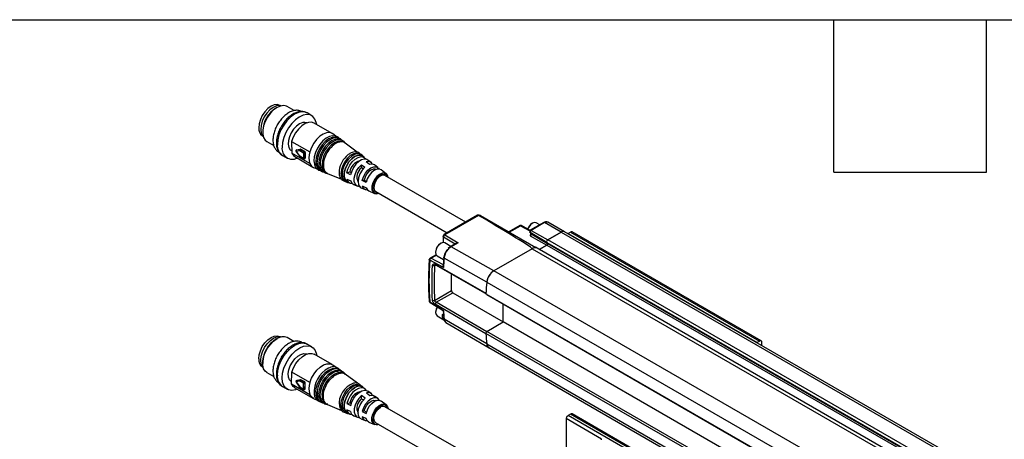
# Model space of a CAD drawing. Header units: millimetres. Extents: x 16 to 683, y 16 to 524.
# Tile 10 of 17: x 238 to 361, y 471 to 524. Entities that reach past the tile are written whole.
import ezdxf

# ---------------------------------------------------------------- set-up
doc = ezdxf.new("R2010")
doc.units = ezdxf.units.MM
doc.header["$LTSCALE"] = 2.5
doc.layers.add('TEXT', color=140, linetype='Continuous', lineweight=25)

msp = doc.modelspace()

# ---------------------------------------------------------------- linework, layer by layer
for p, q in [((270.707, 513.154), (270.676, 513.172)), ((270.321, 512.91), (270.171, 512.823)), ((272.475, 512.519), (271.581, 513.035)), ((274.649, 511.889), (274.06, 512.229)), ((277.202, 509.669), (274.945, 510.973)), ((268.538, 509.995), (268.538, 509.822)), ((277.821, 509.213), (277.283, 509.616)), ((268.489, 509.383), (268.52, 509.365)), ((269.06, 508.668), (269.914, 508.175)), ((272.142, 508.667), (274.399, 507.364)), ((272.142, 508.667), (272.161, 507.206)), ((278.812, 508.471), (278.676, 508.573)), ((280.319, 507.345), (278.812, 508.472)), ((272.128, 507.523), (272.157, 507.506)), ((274.418, 505.903), (272.161, 507.206)), ((272.69, 507.429), (273.15, 506.812)), ((272.699, 507.448), (273.151, 507.539)), ((273.16, 506.83), (272.699, 507.448)), ((272.794, 507.625), (272.72, 507.581)), ((272.72, 507.581), (272.731, 507.585)), ((273.182, 507.676), (272.731, 507.585)), ((272.731, 507.585), (272.805, 507.629)), ((272.794, 507.625), (272.805, 507.629)), ((272.805, 507.629), (273.256, 507.72)), ((273.151, 507.539), (273.619, 507.268)), ((273.256, 507.72), (273.182, 507.676)), ((273.223, 507.667), (273.297, 507.711)), ((273.691, 507.397), (273.223, 507.667)), ((273.297, 507.711), (273.765, 507.44)), ((273.619, 507.268), (273.628, 506.56)), ((273.765, 507.44), (273.691, 507.397)), ((273.766, 507.27), (273.84, 507.314)), ((273.775, 506.561), (273.766, 507.27)), ((273.84, 507.314), (273.849, 506.605)), ((270.997, 506.925), (271.587, 506.584)), ((272.528, 506.787), (274.786, 505.483)), ((273.628, 506.56), (273.16, 506.83)), ((273.182, 506.784), (273.65, 506.514)), ((273.755, 506.514), (273.829, 506.558)), ((273.849, 506.605), (273.775, 506.561)), ((281.24, 506.654), (280.995, 506.838)), ((281.866, 505.813), (281.423, 506.119)), ((282.057, 506.043), (281.647, 506.35)), ((274.872, 505.44), (275.31, 505.252)), ((276.472, 504.755), (276.628, 504.688)), ((276.628, 504.688), (278.346, 503.952)), ((278.054, 504.772), (278.066, 504.588)), ((279.011, 504.752), (279.408, 504.865)), ((279.492, 504.51), (279.011, 504.752)), ((279.408, 504.865), (279.56, 504.777)), ((280.834, 505.768), (281.277, 505.462)), ((280.839, 505.382), (280.834, 505.768)), ((281.068, 505.249), (280.839, 505.382)), ((282.878, 505.428), (282.466, 505.737)), ((282.661, 505.171), (282.658, 505.173)), ((283.918, 504.65), (283.285, 505.124)), ((279.021, 503.985), (279.502, 503.768)), ((279.134, 503.615), (279.416, 503.494)), ((281.176, 503.845), (280.946, 503.779)), ((281.427, 503.537), (280.946, 503.779)), ((281.46, 503.681), (281.176, 503.845)), ((293.841, 498.596), (283.782, 504.404)), ((279.883, 503.294), (280.354, 503.093)), ((280.824, 502.892), (281.297, 502.689)), ((280.955, 503.114), (281.435, 502.898)), ((281.764, 502.489), (282.491, 502.178)), ((282.636, 502.419), (291.549, 497.273)), ((295.331, 499.457), (291.144, 497.039)), ((295.435, 499.446), (291.246, 497.03)), ((295.701, 499.41), (302.574, 495.442)), ((303.566, 498.546), (301.901, 497.584)), ((303.669, 498.536), (302.005, 497.575)), ((302.175, 498.484), (302.109, 498.445)), ((303.092, 498.272), (302.644, 498.53)), ((305.733, 497.366), (303.669, 498.536)), ((306.147, 497.408), (304.071, 498.578)), ((300.58, 498.165), (299.219, 497.379)), ((299.279, 497.345), (300.683, 498.156)), ((300.683, 498.156), (301.858, 497.535)), ((301.9, 497.578), (300.782, 498.169)), ((300.782, 498.169), (300.784, 498.168)), ((301.838, 497.344), (301.948, 497.178)), ((303.94, 496.078), (301.892, 497.288)), ((301.892, 497.288), (301.992, 497.138)), ((302.005, 497.575), (304.068, 496.405)), ((304.068, 496.405), (305.733, 497.366)), ((305.733, 497.366), (304.068, 496.405)), ((305.733, 497.366), (671.072, 286.46)), ((671.488, 286.501), (306.15, 497.407)), ((306.617, 497.195), (306.912, 497.366)), ((306.617, 497.195), (330.187, 483.589)), ((306.912, 497.366), (330.482, 483.759)), ((330.69, 483.779), (307.12, 497.386)), ((290.758, 495.975), (290.692, 495.937)), ((291.039, 496.859), (291.039, 496.079)), ((291.041, 496.065), (291.039, 496.079)), ((291.095, 496.777), (292.547, 495.894)), ((291.095, 496.063), (291.095, 496.777)), ((291.998, 495.577), (291.227, 496.022)), ((291.246, 497.03), (292.896, 496.026)), ((292.694, 495.978), (291.934, 495.54)), ((292.896, 496.026), (292.037, 495.53)), ((301.899, 496.902), (303.962, 495.731)), ((301.992, 497.138), (304.04, 495.927)), ((303.94, 496.078), (669.278, 285.172)), ((304.04, 495.927), (303.94, 496.078)), ((304.04, 495.927), (303.94, 496.078)), ((669.407, 285.499), (304.068, 496.405)), ((290.096, 494.903), (290.096, 494.827)), ((291.934, 495.54), (291.668, 495.33)), ((297.347, 492.525), (292.037, 495.53)), ((302.124, 495.282), (297.347, 492.525)), ((302.124, 495.282), (667.462, 284.377)), ((302.749, 495.344), (302.539, 495.465)), ((668.087, 284.439), (302.749, 495.344)), ((303.02, 495.187), (303.962, 495.731)), ((303.962, 495.731), (303.02, 495.187)), ((303.962, 495.731), (669.301, 284.826)), ((304.04, 495.927), (669.378, 285.022)), ((291.067, 492.932), (289.353, 493.846)), ((290.146, 494.532), (289.396, 494.099)), ((289.495, 494.091), (290.188, 494.491)), ((291.066, 493.252), (289.495, 494.091)), ((290.159, 494.537), (290.146, 494.531)), ((290.29, 494.398), (291.079, 493.942)), ((291.099, 494.201), (291.016, 493.143)), ((296.469, 491.113), (291.16, 494.116)), ((289.974, 493.141), (289.709, 493.167)), ((290.142, 493.237), (289.974, 493.141)), ((290.023, 493.35), (296.36, 489.72)), ((290.141, 493.238), (290.023, 493.35)), ((290.141, 493.238), (296.478, 489.607)), ((662.689, 281.621), (297.35, 492.526)), ((292.077, 490.051), (292.077, 492.129)), ((296.472, 491.114), (661.81, 280.209)), ((289.974, 488.837), (292.077, 490.051)), ((289.353, 488.639), (291.067, 487.586)), ((289.709, 488.845), (289.974, 488.837)), ((290.141, 488.594), (290.023, 488.346)), ((290.141, 488.594), (292.224, 489.796)), ((296.478, 484.912), (290.141, 488.594)), ((292.224, 489.796), (298.515, 486.139)), ((296.36, 489.72), (296.363, 489.717)), ((296.36, 489.668), (661.699, 278.763)), ((296.478, 489.556), (296.36, 489.668)), ((296.478, 489.556), (661.816, 278.651)), ((289.391, 488.559), (289.393, 488.558)), ((289.393, 488.558), (291.014, 487.562)), ((296.36, 484.664), (290.023, 488.346)), ((290.096, 487.419), (290.096, 487.342)), ((291.015, 487.564), (291.099, 486.592)), ((298.529, 486.147), (298.529, 488.372)), ((290.29, 486.913), (291.132, 486.426)), ((290.945, 487.122), (291.059, 487.056)), ((290.945, 486.654), (291.087, 486.736)), ((291.106, 486.562), (290.945, 486.654)), ((296.469, 483.396), (291.16, 486.51)), ((296.478, 484.963), (298.529, 486.147)), ((663.868, 275.242), (298.529, 486.147)), ((291.374, 486.072), (296.754, 482.918)), ((296.36, 484.715), (296.478, 484.963)), ((661.816, 274.057), (296.478, 484.963)), ((270.321, 484.059), (270.171, 483.972)), ((270.707, 484.303), (270.676, 484.321)), ((272.411, 483.705), (271.581, 484.183)), ((661.699, 273.81), (296.36, 484.715)), ((296.363, 484.67), (296.36, 484.664)), ((330.482, 483.759), (330.187, 483.589)), ((274.649, 483.038), (274.06, 483.378)), ((296.472, 483.398), (661.81, 272.493)), ((296.725, 482.938), (662.064, 272.033)), ((330.776, 483.19), (330.776, 483.589)), ((277.202, 480.818), (274.945, 482.121)), ((268.489, 480.532), (268.52, 480.514)), ((268.538, 481.144), (268.538, 480.971)), ((277.678, 480.469), (277.283, 480.765)), ((269.06, 479.817), (269.926, 479.317)), ((272.142, 478.399), (272.161, 479.882)), ((274.418, 478.579), (272.161, 479.882)), ((272.796, 478.83), (272.722, 478.789)), ((272.733, 478.793), (272.722, 478.789)), ((272.733, 478.793), (273.193, 478.889)), ((272.806, 478.834), (272.733, 478.793)), ((272.806, 478.834), (272.796, 478.83)), ((273.267, 478.93), (272.806, 478.834)), ((273.193, 478.889), (273.267, 478.93)), ((273.308, 478.921), (273.235, 478.88)), ((273.235, 478.88), (273.703, 478.61)), ((273.777, 478.651), (273.308, 478.921)), ((278.812, 479.62), (278.676, 479.722)), ((280.334, 478.483), (278.812, 479.62)), ((270.997, 478.074), (271.587, 477.733)), ((272.128, 478.672), (272.145, 478.662)), ((272.142, 478.399), (274.399, 477.096)), ((272.528, 477.936), (274.786, 476.632)), ((272.689, 478.637), (273.14, 478.014)), ((273.16, 478.753), (272.699, 478.657)), ((272.699, 478.657), (273.151, 478.034)), ((273.151, 478.034), (273.619, 477.764)), ((273.628, 478.483), (273.16, 478.753)), ((273.172, 477.985), (273.64, 477.715)), ((273.619, 477.764), (273.628, 478.483)), ((273.703, 478.61), (273.777, 478.651)), ((273.743, 477.714), (273.817, 477.755)), ((273.775, 478.482), (273.766, 477.763)), ((273.766, 477.763), (273.84, 477.804)), ((273.849, 478.523), (273.775, 478.482)), ((273.84, 477.804), (273.849, 478.523)), ((281.24, 477.803), (280.995, 477.987)), ((274.872, 476.589), (275.329, 476.393)), ((280.864, 476.555), (280.869, 476.948)), ((280.864, 476.555), (281.091, 476.424)), ((281.31, 476.641), (280.869, 476.948)), ((281.458, 477.278), (281.9, 476.971)), ((282.057, 477.192), (281.647, 477.498)), ((282.878, 476.577), (282.466, 476.885)), ((282.661, 476.32), (282.658, 476.322)), ((276.472, 475.904), (276.628, 475.837)), ((276.628, 475.837), (278.366, 475.092)), ((279.492, 474.953), (279.011, 475.171)), ((279.021, 475.95), (279.415, 476.048)), ((279.021, 475.95), (279.502, 475.706)), ((279.57, 475.958), (279.415, 476.048)), ((283.918, 475.799), (283.285, 476.272)), ((293.841, 469.745), (283.782, 475.553)), ((279.134, 474.764), (279.416, 474.643)), ((279.883, 474.443), (280.354, 474.242)), ((280.824, 474.041), (281.297, 473.838)), ((281.427, 474.078), (280.946, 474.295)), ((281.183, 475.027), (280.955, 474.97)), ((280.955, 474.97), (281.435, 474.727)), ((281.469, 474.862), (281.183, 475.027)), ((306.352, 474.123), (310.771, 471.572)), ((306.352, 474.123), (306.352, 468.439)), ((306.912, 474.638), (306.617, 474.468)), ((330.187, 460.862), (306.617, 474.468)), ((330.482, 461.032), (306.912, 474.638)), ((330.69, 461.052), (307.12, 474.659)), ((281.764, 473.638), (282.491, 473.327)), ((282.636, 473.568), (291.549, 468.422))]:
    msp.add_line(p, q)
at = {"flags": 128}
for points in [[(270.676, 513.172), (270.356, 513.271), (269.983, 513.234), (269.582, 513.064), (269.182, 512.772), (268.809, 512.378), (268.488, 511.909), (268.243, 511.398), (268.088, 510.878), (268.035, 510.385)], [(270.851, 513.123), (270.651, 513.16), (270.265, 513.114), (269.853, 512.931), (269.442, 512.624), (269.061, 512.214), (268.735, 511.728), (268.487, 511.2), (268.334, 510.666), (268.286, 510.162), (268.346, 509.722), (268.511, 509.377), (268.619, 509.257)], [(271.581, 513.035), (271.503, 513.075), (271.149, 513.152), (270.748, 513.096), (270.321, 512.91), (269.894, 512.604), (269.492, 512.196), (269.139, 511.71), (268.854, 511.174), (268.654, 510.619), (268.551, 510.078), (268.551, 509.581), (268.654, 509.159), (268.854, 508.835), (269.06, 508.668)], [(274.06, 512.229), (273.853, 512.32), (273.439, 512.371), (272.979, 512.283), (272.496, 512.059), (272.015, 511.71), (271.56, 511.254), (271.153, 510.714), (270.815, 510.117), (270.563, 509.494), (270.41, 508.874), (270.363, 508.289)], [(275.267, 510.787), (275.221, 511.044), (275.054, 511.474), (274.79, 511.791), (274.442, 511.98), (274.028, 512.031), (273.568, 511.943), (273.085, 511.718), (272.604, 511.37), (272.149, 510.914), (271.742, 510.374), (271.405, 509.777), (271.153, 509.153), (270.999, 508.534), (270.952, 507.949)], [(273.118, 510.853), (272.74, 510.575), (272.391, 510.198), (272.095, 509.749), (271.875, 509.263), (271.747, 508.775), (271.721, 508.32), (271.799, 507.934), (271.974, 507.645), (272.128, 507.523)], [(274.945, 510.973), (274.633, 511.077), (274.244, 511.057), (273.823, 510.9), (273.397, 510.617), (272.992, 510.226), (272.633, 509.75), (272.344, 509.219), (272.142, 508.667)], [(277.283, 509.616), (277.224, 509.656), (276.891, 509.774), (276.502, 509.753), (276.081, 509.597), (275.654, 509.314), (275.249, 508.922), (274.891, 508.446), (274.601, 507.916), (274.399, 507.364)], [(277.662, 509.305), (277.609, 509.326), (277.256, 509.372), (276.86, 509.285), (276.447, 509.069), (276.041, 508.738), (275.669, 508.313), (275.354, 507.821), (275.116, 507.292), (274.969, 506.76), (274.923, 506.258)], [(278.012, 509.07), (277.918, 509.13), (277.576, 509.227), (277.18, 509.179), (276.757, 508.992), (276.336, 508.677), (275.944, 508.256), (275.61, 507.758), (275.356, 507.216), (275.199, 506.668), (275.15, 506.151)], [(277.988, 509.059), (277.719, 509.121), (277.327, 509.074), (276.907, 508.889), (276.49, 508.576), (276.102, 508.159), (275.771, 507.666), (275.519, 507.129), (275.363, 506.586), (275.314, 506.073)], [(278.344, 508.822), (278.252, 508.881), (277.918, 508.975), (277.53, 508.929), (277.116, 508.745), (276.703, 508.437), (276.321, 508.025), (275.994, 507.538), (275.745, 507.008), (275.591, 506.471), (275.543, 505.965)], [(278.313, 508.814), (278.059, 508.871), (277.675, 508.825), (277.265, 508.643), (276.856, 508.338), (276.476, 507.929), (276.152, 507.446), (275.906, 506.921), (275.753, 506.39), (275.706, 505.888)], [(278.676, 508.573), (278.586, 508.631), (278.259, 508.723), (277.88, 508.678), (277.475, 508.498), (277.071, 508.197), (276.697, 507.794), (276.377, 507.317), (276.133, 506.799), (275.983, 506.274), (275.936, 505.779)], [(272.161, 507.206), (272.374, 506.902), (272.528, 506.787)], [(272.69, 507.429), (272.689, 507.43), (272.69, 507.433), (272.693, 507.44), (272.699, 507.448)], [(280.667, 507.084), (280.533, 507.161), (280.209, 507.215), (279.839, 507.127), (279.454, 506.904), (279.084, 506.565), (278.76, 506.138), (278.507, 505.656), (278.347, 505.158), (278.292, 504.686), (278.347, 504.277), (278.507, 503.965), (278.757, 503.776)], [(280.551, 507.098), (280.347, 507.114), (279.981, 507.027), (279.599, 506.807), (279.233, 506.471), (278.912, 506.048), (278.663, 505.571), (278.504, 505.079), (278.45, 504.611), (278.504, 504.207), (278.663, 503.898), (278.701, 503.854)], [(273.15, 506.812), (273.15, 506.812), (273.15, 506.816), (273.153, 506.822), (273.16, 506.83)], [(274.418, 505.903), (274.632, 505.598), (274.872, 505.44)], [(274.923, 506.258), (274.981, 505.818), (275.01, 505.725)], [(275.706, 505.888), (275.766, 505.451), (275.826, 505.286)], [(279.169, 503.6), (279.003, 503.69), (278.8, 503.938), (278.694, 504.293), (278.694, 504.726), (278.8, 505.204), (279.003, 505.686), (279.287, 506.134), (279.629, 506.511), (280, 506.787), (280.372, 506.94), (280.714, 506.957), (280.998, 506.837), (281.025, 506.815)], [(280.995, 506.838), (280.713, 506.956), (280.372, 506.939), (280, 506.786), (279.629, 506.51), (279.287, 506.133), (279.004, 505.685), (278.801, 505.204), (278.695, 504.727), (278.695, 504.293), (278.801, 503.938), (279.004, 503.691), (279.134, 503.615)], [(279.011, 504.752), (279.155, 505.234), (279.391, 505.706), (279.701, 506.129), (280.059, 506.465), (280.433, 506.688), (280.794, 506.778), (281.11, 506.729), (281.355, 506.543), (281.416, 506.455)], [(281.647, 506.35), (281.521, 506.422), (281.216, 506.47), (280.867, 506.382), (280.505, 506.167), (280.159, 505.841), (279.859, 505.433), (279.631, 504.977), (279.492, 504.51)], [(282.466, 505.737), (282.216, 505.841), (281.866, 505.813)], [(280.618, 503.044), (280.54, 503.046), (280.264, 503.141), (280.063, 503.362), (279.955, 503.689), (279.95, 504.095), (280.047, 504.544), (280.239, 504.998), (280.509, 505.418), (280.834, 505.768)], [(281.277, 505.462), (280.931, 505.077), (280.656, 504.614), (280.481, 504.122), (280.424, 503.655), (280.492, 503.261), (280.678, 502.984), (280.824, 502.892)], [(280.946, 503.779), (281.092, 504.25), (281.337, 504.703), (281.657, 505.092), (282.016, 505.375), (282.377, 505.521), (282.702, 505.515), (282.955, 505.358), (283.05, 505.221)], [(282.658, 505.173), (282.56, 505.214), (282.304, 505.218), (282.02, 505.103), (281.736, 504.88), (281.484, 504.574), (281.291, 504.216), (281.176, 503.845)], [(283.285, 505.124), (283.116, 505.207), (282.803, 505.213), (282.456, 505.072), (282.11, 504.8), (281.803, 504.426), (281.567, 503.99), (281.427, 503.537)], [(284.157, 504.187), (284.116, 504.364), (283.961, 504.614), (283.718, 504.738), (283.415, 504.721), (283.083, 504.565), (282.759, 504.288), (282.479, 503.919), (282.271, 503.499), (282.16, 503.072), (282.156, 502.685), (282.261, 502.381), (282.462, 502.191), (282.739, 502.137), (283.011, 502.202)], [(282.256, 502.845), (282.308, 503.252), (282.47, 503.679), (282.72, 504.074), (283.029, 504.388), (283.36, 504.585), (283.673, 504.64), (283.929, 504.547), (284.099, 504.317), (284.136, 504.199)], [(279.502, 503.768), (279.65, 503.472), (279.883, 503.294)], [(283.782, 504.404), (283.625, 504.454), (283.346, 504.413), (283.048, 504.236), (282.772, 503.947), (282.555, 503.586), (282.426, 503.202), (282.403, 502.846), (282.489, 502.566), (282.636, 502.419)], [(281.435, 502.898), (281.585, 502.617), (281.764, 502.489)], [(282.991, 502.214), (282.745, 502.182), (282.488, 502.275), (282.318, 502.505), (282.256, 502.845)], [(302.644, 498.53), (302.429, 498.572), (302.175, 498.484), (301.922, 498.279), (301.707, 497.989), (301.591, 497.741)], [(306.617, 497.195), (306.576, 497.168), (306.57, 497.164)], [(290.776, 495.985), (290.521, 495.787), (290.302, 495.501), (290.153, 495.171), (290.096, 494.847), (290.14, 494.578), (290.278, 494.405), (290.29, 494.398)], [(291.227, 496.022), (291.028, 496.065), (290.776, 495.985)], [(301.992, 497.138), (301.966, 497.158), (301.948, 497.178)], [(290.295, 488.005), (290.29, 487.995), (290.146, 487.664), (290.096, 487.342), (290.146, 487.078), (290.29, 486.913), (290.29, 486.913)], [(268.035, 481.534), (268.088, 482.026), (268.243, 482.546), (268.488, 483.058), (268.809, 483.527), (269.182, 483.921), (269.582, 484.213), (269.983, 484.383), (270.356, 484.42), (270.676, 484.321)], [(268.619, 480.406), (268.487, 480.56), (268.334, 480.917), (268.286, 481.366), (268.346, 481.875), (268.511, 482.411), (268.769, 482.935), (269.102, 483.414), (269.488, 483.814), (269.901, 484.107), (270.312, 484.275), (270.693, 484.305), (270.851, 484.272)], [(269.06, 479.817), (268.854, 479.984), (268.654, 480.308), (268.551, 480.73), (268.551, 481.227), (268.654, 481.768), (268.854, 482.323), (269.139, 482.858), (269.492, 483.345), (269.894, 483.753), (270.321, 484.059)], [(270.363, 479.513), (270.425, 480.104), (270.592, 480.727), (270.856, 481.349), (271.204, 481.94), (271.618, 482.47), (272.078, 482.912), (272.561, 483.245), (273.042, 483.452), (273.497, 483.522), (273.904, 483.451), (274.06, 483.378)], [(270.952, 479.173), (271.014, 479.764), (271.181, 480.386), (271.445, 481.008), (271.793, 481.599), (272.208, 482.129), (272.668, 482.572), (273.15, 482.905), (273.631, 483.111), (274.087, 483.181), (274.493, 483.111), (274.831, 482.904), (275.083, 482.571), (275.236, 482.128), (275.267, 481.936)], [(330.14, 483.557), (330.146, 483.562), (330.187, 483.589)], [(272.128, 478.672), (272.095, 478.692), (271.875, 478.925), (271.747, 479.266), (271.721, 479.69), (271.799, 480.166), (271.974, 480.658), (272.235, 481.129), (272.56, 481.546), (272.927, 481.877), (273.308, 482.097), (273.675, 482.19), (274.001, 482.149), (274.025, 482.14)], [(272.161, 479.882), (272.374, 480.433), (272.673, 480.959), (273.038, 481.426), (273.447, 481.806), (273.874, 482.075), (274.293, 482.215), (274.676, 482.219), (274.945, 482.121)], [(274.418, 478.579), (274.632, 479.13), (274.931, 479.656), (275.296, 480.123), (275.705, 480.503), (276.132, 480.772), (276.55, 480.912), (276.934, 480.916), (277.259, 480.782), (277.283, 480.765)], [(275.15, 477.357), (275.212, 477.879), (275.381, 478.428), (275.645, 478.967), (275.987, 479.458), (276.383, 479.868), (276.806, 480.169), (277.228, 480.341), (277.619, 480.372), (277.953, 480.259), (278.012, 480.219)], [(275.543, 477.169), (275.603, 477.681), (275.769, 478.218), (276.028, 478.745), (276.362, 479.226), (276.75, 479.627), (277.164, 479.922), (277.576, 480.09), (277.959, 480.12), (278.286, 480.01), (278.344, 479.97)], [(275.706, 477.092), (275.766, 477.599), (275.93, 478.131), (276.186, 478.653), (276.518, 479.13), (276.902, 479.527), (277.312, 479.819), (277.721, 479.986), (277.926, 480.019)], [(272.85, 477.75), (272.604, 477.66), (272.149, 477.59), (271.742, 477.66), (271.405, 477.867), (271.153, 478.2), (270.999, 478.643), (270.952, 479.173)], [(275.936, 476.982), (275.995, 477.482), (276.157, 478.008), (276.41, 478.524), (276.737, 478.994), (277.116, 479.386), (277.522, 479.675), (277.925, 479.839), (278.3, 479.868), (278.619, 479.761), (278.676, 479.722)], [(272.528, 477.936), (272.344, 478.081), (272.142, 478.399)], [(273.14, 478.014), (273.14, 478.015), (273.14, 478.019), (273.144, 478.026), (273.151, 478.034)], [(278.757, 474.925), (278.507, 475.114), (278.347, 475.426), (278.292, 475.835), (278.347, 476.307), (278.507, 476.805), (278.76, 477.287), (279.084, 477.714), (279.454, 478.053), (279.839, 478.276), (280.209, 478.364), (280.533, 478.31), (280.667, 478.233)], [(280, 477.936), (279.629, 477.66), (279.287, 477.283), (279.003, 476.835), (278.8, 476.353), (278.694, 475.875), (278.694, 475.442), (278.8, 475.086), (279.003, 474.839), (279.169, 474.749)], [(279.134, 474.764), (279.004, 474.84), (278.801, 475.087), (278.695, 475.442), (278.695, 475.876), (278.801, 476.353), (279.004, 476.834), (279.287, 477.282), (279.629, 477.659), (280, 477.935)], [(281.416, 477.604), (281.376, 477.665), (281.139, 477.864), (280.829, 477.929), (280.472, 477.853), (280.097, 477.643), (279.736, 477.317), (279.42, 476.902), (279.175, 476.433), (279.021, 475.95)], [(279.502, 475.706), (279.65, 476.174), (279.887, 476.627), (280.193, 477.028), (280.542, 477.344), (280.904, 477.546), (281.25, 477.62), (281.549, 477.558), (281.647, 477.498)], [(274.872, 476.589), (274.601, 476.778), (274.399, 477.096)], [(275.758, 476.626), (275.753, 476.645), (275.706, 477.092)], [(280.869, 476.948), (280.54, 476.607), (280.264, 476.192), (280.063, 475.74), (279.955, 475.288), (279.95, 474.876), (280.047, 474.54), (280.239, 474.307), (280.509, 474.199), (280.618, 474.192)], [(280.824, 474.041), (280.656, 474.152), (280.481, 474.442), (280.424, 474.844), (280.492, 475.316), (280.678, 475.807), (280.96, 476.265), (281.31, 476.641)], [(283.05, 476.37), (282.974, 476.485), (282.729, 476.656), (282.409, 476.675), (282.05, 476.543), (281.689, 476.272), (281.364, 475.891), (281.11, 475.442), (280.955, 474.97)], [(281.183, 475.027), (281.305, 475.399), (281.505, 475.754), (281.761, 476.054), (282.046, 476.267), (282.33, 476.372), (282.581, 476.356), (282.658, 476.322)], [(281.435, 474.727), (281.585, 475.18), (281.829, 475.613), (282.141, 475.979), (282.488, 476.24), (282.834, 476.367), (283.141, 476.348), (283.285, 476.272)], [(281.9, 476.971), (282.245, 476.985), (282.466, 476.885)], [(283.011, 473.351), (282.759, 473.287), (282.479, 473.332), (282.271, 473.513), (282.16, 473.811), (282.156, 474.194), (282.261, 474.619), (282.462, 475.042), (282.739, 475.415), (283.061, 475.699), (283.393, 475.864), (283.699, 475.89), (283.947, 475.775), (284.109, 475.533), (284.157, 475.336)], [(284.115, 475.36), (284.094, 475.477), (283.893, 475.721), (283.587, 475.789), (283.223, 475.669), (282.857, 475.38), (282.545, 474.967), (282.334, 474.492), (282.256, 474.027), (282.256, 474.027)], [(282.636, 473.568), (282.555, 473.63), (282.426, 473.866), (282.403, 474.196), (282.489, 474.574), (282.672, 474.951), (282.927, 475.275), (283.221, 475.503)], [(281.764, 473.638), (281.567, 473.787), (281.427, 474.078)]]:
    msp.add_lwpolyline(points, dxfattribs=at)
for centre, radius, start, end in [((272.039, 509.859), 3.504, 122.22433, 177.78104), ((273.709, 510.018), 1.023, 72.03151, 125.2975), ((269.072, 510.251), 1.045, 172.62455, 236.06327), ((271.84, 508.146), 1.483, 174.4431, 235.40401), ((272.244, 507.757), 1.306, 171.53615, 297.67321), ((272.773, 507.491), 0.104, 120.73823, 180), ((272.773, 507.491), 0.104, 180, 216.71919), ((272.796, 507.498), 0.109, 126.75062, 207.53093), ((273.247, 507.589), 0.109, 126.75062, 207.53093), ((273.311, 507.533), 0.16, 123.09892, 177.89638), ((273.19, 507.616), 0.0604, 56.81196, 97.6699), ((273.264, 507.66), 0.0604, 56.81196, 97.6699), ((273.779, 507.263), 0.16, 123.09892, 177.89638), ((273.691, 507.409), 0.158, 242.71958, 298.27192), ((273.604, 507.26), 0.162, 3.49542, 57.50348), ((273.678, 507.304), 0.162, 3.49542, 57.50348), ((276.473, 506.661), 2.19, 161.26676, 200.23728), ((273.234, 506.874), 0.104, 216.71919, 240.00269), ((273.211, 506.826), 0.0516, 175.19937, 234.64774), ((273.701, 506.701), 0.158, 242.71958, 298.27192), ((273.68, 506.556), 0.0516, 175.19937, 234.64774), ((273.702, 506.604), 0.104, 240.00269, 300.73823), ((273.724, 506.556), 0.0512, 306.51996, 6.5321), ((273.798, 506.599), 0.0512, 306.51996, 6.5321), ((276.202, 506.02), 1.06, 172.92259, 242.35672), ((276.572, 505.837), 1.037, 172.92259, 242.35672), ((276.943, 505.654), 1.015, 172.92259, 242.35672), ((281.07, 504.656), 3.019, 134.62661, 177.79155), ((281.012, 504.684), 1.614, 103.96377, 173.5534), ((281.669, 505.522), 0.645, 29.35147, 112.4444), ((281.741, 504.232), 1.461, 128.11393, 205.8744), ((279.686, 504.12), 0.678, 191.49724, 269.21474), ((281.53, 503.23), 0.587, 191.41293, 273.09383), ((295.505, 498.96), 0.491, 66.5421, 98.23503), ((302.824, 497.341), 1.316, 122.8999, 161.85246), ((303.61, 498.451), 0.104, 54.88667, 114.47433), ((303.906, 498.205), 0.407, 66.21109, 125.57229), ((300.684, 497.985), 0.208, 62.13942, 119.99731), ((300.623, 498.071), 0.104, 54.88667, 114.47433), ((300.744, 498.077), 0.0998, 67.78908, 127.61016), ((305.977, 497.025), 0.419, 65.69288, 125.61758), ((305.978, 497.024), 0.42, 66.21109, 125.57229), ((307.034, 497.195), 0.21, 65.69288, 125.61758), ((291.248, 496.859), 0.208, 119.939, 180), ((291.383, 496.769), 0.288, 147.95872, 178.43414), ((291.394, 496.776), 0.294, 120.15438, 150.21974), ((301.802, 497.076), 0.2, 299.01799, 18.00011), ((304.202, 496.163), 0.276, 119.01799, 198.00011), ((304.202, 496.163), 0.276, 119.01814, 198.00012), ((291.352, 494.867), 1.257, 121.67343, 178.33195), ((302.489, 494.779), 0.622, 65.30813, 126.00233), ((302.489, 494.78), 0.621, 65.26199, 126.04847), ((303.882, 495.876), 0.166, 299.01799, 18.00011), ((303.882, 495.876), 0.166, 299.01799, 18.00011), ((328.526, 491.243), 39.259, 176.1973, 183.8027), ((289.5, 493.918), 0.208, 119.99139, 180), ((289.662, 493.828), 0.31, 149.15561, 176.66289), ((289.646, 493.849), 0.285, 122.02663, 151.10733), ((335.969, 489.979), 44.999, 174.72521, 176.23769), ((329.026, 490.989), 39.111, 176.84597, 183.15403), ((298.406, 490.89), 1.947, 122.8418, 173.39588), ((341.149, 486.93), 44.873, 174.64964, 176.50193), ((341.192, 486.925), 44.918, 174.65031, 176.43277), ((292.397, 490.065), 0.32, 182.61517, 237.26936), ((289.5, 488.737), 0.208, 180, 238.43265), ((289.445, 488.634), 0.0923, 176.82514, 233.94901), ((291.367, 487.361), 1.273, 149.00055, 177.40513), ((324.82, 489.979), 33.838, 184.05554, 185.88458), ((291.787, 486.888), 0.874, 164.46972, 195.53018), ((272.039, 481.008), 3.504, 122.21856, 177.78144), ((271.054, 483.08), 1.223, 64.45706, 126.8534), ((330.24, 486.93), 33.953, 183.74083, 185.9716), ((330.196, 486.925), 33.911, 183.82256, 185.97243), ((330.597, 483.618), 0.182, 350.78596, 129.20329), ((297.04, 483.411), 0.569, 181.34683, 236.33492), ((269.072, 481.4), 1.045, 172.62455, 236.06327), ((278.351, 477.374), 3.413, 118.02079, 184.32131), ((278.616, 477.205), 3.289, 114.35605, 184.36098), ((271.879, 479.321), 1.528, 172.78212, 234.7559), ((272.773, 478.698), 0.104, 119.24517, 180), ((272.796, 478.705), 0.108, 125.76382, 206.78117), ((273.32, 478.745), 0.16, 122.10353, 176.90117), ((273.202, 478.83), 0.0601, 56.93782, 98.35091), ((273.276, 478.871), 0.0601, 56.93782, 98.35091), ((273.224, 478.075), 0.104, 215.92469, 240.16709), ((273.671, 477.757), 0.0521, 172.87167, 234.66636), ((273.694, 477.908), 0.162, 242.50072, 296.5003), ((273.788, 478.474), 0.16, 122.10353, 176.90117), ((273.703, 478.627), 0.162, 242.50072, 296.5003), ((273.692, 477.805), 0.104, 240.00269, 299.24517), ((273.617, 478.477), 0.158, 1.72398, 57.28461), ((273.714, 477.758), 0.0525, 304.19505, 5.39272), ((273.691, 478.518), 0.158, 1.72398, 57.28461), ((273.787, 477.799), 0.0525, 304.19505, 5.39272), ((276.573, 477.81), 2.288, 160.34377, 198.17464), ((280.773, 475.954), 2.706, 109.91866, 187.28142), ((281.275, 475.662), 2.83, 117.92971, 174.11083), ((280.531, 477.277), 0.846, 54.26183, 128.83658), ((280.536, 477.217), 0.896, 59.19173, 126.72962), ((276.226, 477.19), 1.09, 171.18057, 241.70255), ((276.596, 477.006), 1.066, 171.18057, 241.70255), ((276.967, 476.822), 1.043, 171.18057, 241.70255), ((281.001, 475.846), 1.599, 103.70153, 172.7411), ((281.762, 475.379), 1.479, 127.35316, 205.47556), ((281.674, 476.678), 0.638, 29.06464, 109.80792), ((279.691, 475.278), 0.688, 188.96556, 268.82567), ((283.541, 475.078), 0.532, 63.11162, 127.03944), ((280.168, 475.066), 0.685, 189.49439, 245.48281), ((281.533, 474.386), 0.594, 188.77283, 272.79196), ((306.966, 473.925), 0.646, 122.76829, 162.14054), ((307.034, 474.468), 0.21, 65.69288, 125.61758), ((311.265, 471.399), 0.523, 160.66478, 179.12399)]:
    msp.add_arc(centre, radius, start, end)
msp.add_ellipse((200.817, 552.744), major_axis=(101.309, -57.459), ratio=0.0075565, start_param=6.2787444, end_param=6.6529922)
for points, knots in [([(273.408, 512.397), (273.322, 512.442), (273.118, 512.548), (272.738, 512.578), (272.305, 512.51), (271.856, 512.323), (271.407, 512.026), (270.979, 511.628), (270.594, 511.151), (270.271, 510.617), (270.022, 510.051), (269.862, 509.485), (269.813, 509.084), (269.807, 508.78), (269.823, 508.474), (269.913, 508.075), (270.12, 507.696), (270.337, 507.446), (270.505, 507.368), (270.555, 507.344)], [0, 0, 0, 0, 0.0447649, 0.1073467, 0.1712758, 0.2384135, 0.3080941, 0.3785219, 0.4487542, 0.5188232, 0.5889764, 0.6594413, 0.7266934, 0.7405921, 0.7787749, 0.8508372, 0.9137701, 0.9742307, 1, 1, 1, 1]), ([(274.022, 512.234), (273.99, 512.256), (273.845, 512.356), (273.524, 512.415), (273.093, 512.406), (272.639, 512.274), (272.176, 512.029), (271.723, 511.675), (271.3, 511.23), (270.93, 510.716), (270.624, 510.154), (270.4, 509.569), (270.265, 509.006), (270.248, 508.658), (270.241, 508.497)], [0, 0, 0, 0, 0.0233309, 0.1062603, 0.1892482, 0.275587, 0.3658283, 0.4581137, 0.5504899, 0.6425729, 0.734553, 0.8267382, 0.9194152, 1, 1, 1, 1]), ([(270.241, 508.497), (270.244, 508.4), (270.253, 508.119), (270.346, 507.713), (270.55, 507.32), (270.773, 507.056), (270.949, 506.968), (271.007, 506.939)], [0, 0, 0, 0, 0.1444884, 0.4173144, 0.6573055, 0.8878328, 1, 1, 1, 1]), ([(278.798, 508.452), (278.779, 508.476), (278.653, 508.634), (278.242, 508.653), (277.648, 508.462), (277.036, 507.966), (276.522, 507.272), (276.178, 506.479), (276.054, 505.702), (276.185, 505.091), (276.407, 504.745), (276.608, 504.715), (276.638, 504.71)], [0, 0, 0, 0, 0.020784, 0.1405818, 0.2603796, 0.3801774, 0.4999753, 0.6197731, 0.7395709, 0.8593687, 0.9791665, 1, 1, 1, 1]), ([(278.097, 509.035), (278.052, 509.093), (277.968, 509.2), (277.844, 509.247), (277.787, 509.269)], [0, 0, 0, 0, 0.5391437, 1, 1, 1, 1]), ([(278.409, 508.807), (278.352, 508.877), (278.271, 508.976), (278.152, 509.014), (278.116, 509.026)], [0, 0, 0, 0, 0.6996166, 1, 1, 1, 1]), ([(278.824, 508.464), (278.815, 508.482), (278.749, 508.615), (278.61, 508.732), (278.465, 508.777), (278.436, 508.786)], [0, 0, 0, 0, 0.1112878, 0.8257241, 1, 1, 1, 1]), ([(280.751, 507.053), (280.719, 507.098), (280.619, 507.235), (280.363, 507.358), (280.027, 507.396), (279.666, 507.315), (279.302, 507.114), (279.049, 506.93), (278.938, 506.798), (278.935, 506.795)], [0, 0, 0, 0, 0.08651639, 0.26633685, 0.44067505, 0.61776965, 0.80367543, 0.9944585, 1, 1, 1, 1]), ([(281.151, 506.721), (281.15, 506.722), (281.111, 506.825), (280.939, 506.963), (280.751, 507.093), (280.631, 507.098), (280.623, 507.098)], [0, 0, 0, 0, 0.0016268, 0.4694566, 0.9665659, 1, 1, 1, 1]), ([(275.326, 505.988), (275.332, 505.864), (275.343, 505.673), (275.419, 505.525), (275.446, 505.472)], [0, 0, 0, 0, 0.6431933, 1, 1, 1, 1]), ([(275.028, 505.72), (275.044, 505.661), (275.096, 505.48), (275.286, 505.25), (275.53, 505.066), (275.718, 505.038), (275.784, 505.028)], [0, 0, 0, 0, 0.1549143, 0.4758809, 0.8176096, 1, 1, 1, 1]), ([(275.446, 505.472), (275.473, 505.399), (275.544, 505.213), (275.768, 505.004), (275.993, 504.868), (276.143, 504.86), (276.171, 504.858)], [0, 0, 0, 0, 0.2188546, 0.5584141, 0.9183683, 1, 1, 1, 1]), ([(275.845, 505.268), (275.885, 505.181), (275.979, 504.975), (276.245, 504.776), (276.486, 504.671), (276.627, 504.679), (276.647, 504.68)], [0, 0, 0, 0, 0.2595824, 0.6111117, 0.9462772, 1, 1, 1, 1]), ([(278.068, 504.591), (278.094, 504.461), (278.143, 504.212), (278.343, 503.928), (278.578, 503.751), (278.76, 503.728), (278.826, 503.719)], [0, 0, 0, 0, 0.2906474, 0.5547429, 0.8370865, 1, 1, 1, 1]), ([(278.748, 503.793), (278.769, 503.766), (278.859, 503.652), (279.049, 503.561), (279.219, 503.556), (279.275, 503.555)], [0, 0, 0, 0, 0.1680022, 0.7232335, 1, 1, 1, 1]), ([(295.435, 499.446), (295.426, 499.45), (295.406, 499.461), (295.366, 499.468), (295.34, 499.458), (295.323, 499.451)], [0, 0, 0, 0, 0.2263176, 0.5110059, 1, 1, 1, 1]), ([(295.691, 499.416), (295.635, 499.436), (295.528, 499.475), (295.41, 499.467), (295.353, 499.463)], [0, 0, 0, 0, 0.51561036, 1, 1, 1, 1]), ([(304.07, 498.575), (304.066, 498.578), (304.014, 498.623), (303.873, 498.639), (303.706, 498.617), (303.607, 498.566), (303.566, 498.546)], [0, 0, 0, 0, 0.029679, 0.3965965, 0.7550337, 1, 1, 1, 1]), ([(301.923, 497.593), (301.921, 497.593), (301.904, 497.587), (301.874, 497.561), (301.841, 497.517), (301.822, 497.465), (301.819, 497.413), (301.827, 497.366), (301.841, 497.342), (301.847, 497.33)], [0, 0, 0, 0, 0.0136119, 0.1869612, 0.3649482, 0.5408585, 0.7082101, 0.8621407, 1, 1, 1, 1]), ([(301.892, 497.288), (301.881, 497.296), (301.862, 497.309), (301.85, 497.327), (301.845, 497.335)], [0, 0, 0, 0, 0.5726721, 1, 1, 1, 1]), ([(302.005, 497.575), (301.982, 497.562), (301.96, 497.542), (301.921, 497.494), (301.905, 497.466), (301.882, 497.408), (301.876, 497.379), (301.875, 497.327), (301.881, 497.304), (301.892, 497.288)], [0, 0, 0, 0, 0.25, 0.25, 0.5, 0.5, 0.75, 0.75, 1, 1, 1, 1]), ([(301.944, 497.186), (301.944, 497.187), (301.943, 497.189), (301.946, 497.178), (301.945, 497.15), (301.936, 497.106), (301.923, 497.068), (301.911, 497.048), (301.91, 497.045)], [0, 0, 0, 0, 0.0285937, 0.2494047, 0.4702856, 0.7007554, 0.9553022, 1, 1, 1, 1]), ([(301.924, 497.59), (301.932, 497.593), (301.953, 497.599), (301.985, 497.584), (302.005, 497.575)], [0, 0, 0, 0, 0.3654682, 1, 1, 1, 1]), ([(291.095, 496.777), (291.079, 496.789), (291.047, 496.813), (291.042, 496.844), (291.04, 496.859)], [0, 0, 0, 0, 0.5111136, 1, 1, 1, 1]), ([(291.144, 497.039), (291.159, 497.045), (291.189, 497.056), (291.227, 497.038), (291.246, 497.03)], [0, 0, 0, 0, 0.49598782, 1, 1, 1, 1]), ([(292.896, 496.026), (292.854, 496.024), (292.782, 496.02), (292.721, 495.99), (292.694, 495.977)], [0, 0, 0, 0, 0.5704648, 1, 1, 1, 1]), ([(301.914, 497.043), (301.908, 497.032), (301.882, 496.987), (301.894, 496.938), (301.899, 496.902), (301.899, 496.902)], [0, 0, 0, 0, 0.2429897, 0.9925224, 1, 1, 1, 1]), ([(291.577, 495.182), (291.564, 495.168), (291.538, 495.141), (291.5, 495.097), (291.463, 495.051), (291.428, 495.004), (291.394, 494.954), (291.362, 494.903), (291.332, 494.851), (291.304, 494.798), (291.269, 494.727), (291.232, 494.639), (291.198, 494.535), (291.174, 494.438), (291.159, 494.347), (291.156, 494.291), (291.155, 494.264)], [0, 0, 0, 0, 0.0556027, 0.1112543, 0.1669331, 0.2226183, 0.2782875, 0.3339189, 0.3894922, 0.4449855, 0.5003771, 0.61011, 0.7150671, 0.8151037, 0.910122, 1, 1, 1, 1]), ([(292.037, 495.53), (292.02, 495.52), (291.985, 495.499), (291.933, 495.463), (291.881, 495.424), (291.83, 495.383), (291.78, 495.338), (291.732, 495.292), (291.685, 495.243), (291.64, 495.193), (291.598, 495.141), (291.557, 495.089), (291.519, 495.036), (291.483, 494.984), (291.431, 494.904), (291.368, 494.794), (291.301, 494.652), (291.246, 494.511), (291.204, 494.373), (291.175, 494.24), (291.165, 494.157), (291.16, 494.116)], [0, 0, 0, 0, 0.0407559, 0.0814754, 0.122058, 0.1624038, 0.2024147, 0.2419955, 0.2810551, 0.3195073, 0.3572718, 0.3942748, 0.4304494, 0.4657359, 0.500082, 0.5871808, 0.673583, 0.7586246, 0.8417035, 0.9223019, 1, 1, 1, 1]), ([(292.037, 495.53), (292.018, 495.539), (291.979, 495.556), (291.949, 495.545), (291.934, 495.54)], [0, 0, 0, 0, 0.5027765, 1, 1, 1, 1]), ([(289.292, 493.931), (289.272, 493.585), (289.215, 492.579), (289.193, 490.985), (289.235, 489.607), (289.282, 488.874), (289.292, 488.722)], [0, 0, 0, 0, 0.1934646, 0.561065, 0.909371, 1, 1, 1, 1]), ([(289.396, 494.098), (289.41, 494.103), (289.439, 494.115), (289.476, 494.099), (289.495, 494.091)], [0, 0, 0, 0, 0.4875797, 1, 1, 1, 1]), ([(291.16, 494.116), (291.144, 494.127), (291.111, 494.151), (291.097, 494.182), (291.1, 494.198), (291.1, 494.201)], [0, 0, 0, 0, 0.4400232, 0.91628, 1, 1, 1, 1]), ([(291.1, 494.201), (291.101, 494.205), (291.102, 494.217), (291.116, 494.24), (291.139, 494.255), (291.155, 494.264)], [0, 0, 0, 0, 0.1886269, 0.4715674, 1, 1, 1, 1]), ([(289.709, 493.167), (289.71, 493.178), (289.712, 493.2), (289.718, 493.232), (289.727, 493.261), (289.742, 493.297), (289.768, 493.336), (289.808, 493.369), (289.857, 493.387), (289.91, 493.39), (289.966, 493.379), (290.004, 493.36), (290.023, 493.35)], [0, 0, 0, 0, 0.0622527, 0.12397604, 0.18575856, 0.24818711, 0.37579737, 0.50266065, 0.6289345, 0.75580902, 0.87796846, 1, 1, 1, 1]), ([(289.974, 493.141), (289.975, 493.149), (289.978, 493.165), (289.984, 493.186), (289.992, 493.203), (290, 493.216), (290.009, 493.227), (290.017, 493.234), (290.025, 493.24), (290.04, 493.25), (290.066, 493.258), (290.104, 493.256), (290.129, 493.244), (290.141, 493.238)], [0, 0, 0, 0, 0.0917005, 0.175186, 0.2504532, 0.3174994, 0.3763222, 0.4269196, 0.4692904, 0.5034342, 0.6785048, 0.8439685, 1, 1, 1, 1]), ([(291.067, 492.932), (291.058, 492.95), (291.044, 492.979), (291.022, 493.045), (291.006, 493.102), (291.015, 493.139), (291.016, 493.143)], [0, 0, 0, 0, 0.2647885, 0.4216751, 0.9444708, 1, 1, 1, 1]), ([(297.347, 492.525), (297.293, 492.493), (297.24, 492.457), (297.135, 492.374), (297.083, 492.327), (296.982, 492.225), (296.934, 492.17), (296.843, 492.053), (296.799, 491.99), (296.719, 491.861), (296.682, 491.795), (296.617, 491.66), (296.587, 491.59), (296.538, 491.451), (296.518, 491.383), (296.486, 491.246), (296.475, 491.178), (296.469, 491.113)], [0, 0, 0, 0, 0.125, 0.125, 0.25, 0.25, 0.375, 0.375, 0.5, 0.5, 0.625, 0.625, 0.75, 0.75, 0.875, 0.875, 1, 1, 1, 1]), ([(289.294, 488.723), (289.296, 488.707), (289.302, 488.675), (289.336, 488.651), (289.353, 488.639)], [0, 0, 0, 0, 0.4724841, 1, 1, 1, 1]), ([(290.023, 488.346), (290.014, 488.352), (289.995, 488.363), (289.967, 488.384), (289.939, 488.408), (289.901, 488.443), (289.857, 488.493), (289.808, 488.561), (289.768, 488.634), (289.737, 488.707), (289.716, 488.78), (289.711, 488.823), (289.709, 488.845)], [0, 0, 0, 0, 0.0612841, 0.1220694, 0.1829399, 0.2444775, 0.3711987, 0.4976275, 0.6243669, 0.7521016, 0.8760895, 1, 1, 1, 1]), ([(290.141, 488.594), (290.134, 488.598), (290.119, 488.607), (290.097, 488.625), (290.074, 488.647), (290.052, 488.672), (290.031, 488.7), (290.009, 488.735), (289.985, 488.783), (289.978, 488.817), (289.974, 488.837)], [0, 0, 0, 0, 0.09274513, 0.18885443, 0.28837093, 0.39133333, 0.49777646, 0.60700629, 0.77452562, 1, 1, 1, 1]), ([(291.067, 487.586), (291.05, 487.577), (291.021, 487.562), (291.017, 487.563), (291.016, 487.564)], [0, 0, 0, 0, 0.58811406, 1, 1, 1, 1]), ([(291.099, 486.595), (291.108, 486.536), (291.127, 486.415), (291.196, 486.261), (291.292, 486.131), (291.376, 486.074), (291.419, 486.046)], [0, 0, 0, 0, 0.2456184, 0.4952075, 0.7471851, 1, 1, 1, 1]), ([(291.16, 486.51), (291.143, 486.522), (291.11, 486.546), (291.104, 486.578), (291.101, 486.592)], [0, 0, 0, 0, 0.5429811, 1, 1, 1, 1]), ([(291.16, 486.51), (291.18, 486.403), (291.219, 486.199), (291.353, 486.105), (291.417, 486.06)], [0, 0, 0, 0, 0.5227545, 1, 1, 1, 1]), ([(273.506, 483.549), (273.389, 483.612), (273.153, 483.737), (272.738, 483.775), (272.305, 483.706), (271.856, 483.52), (271.407, 483.222), (270.979, 482.824), (270.594, 482.347), (270.271, 481.814), (270.022, 481.247), (269.862, 480.681), (269.813, 480.28), (269.807, 479.977), (269.823, 479.67), (269.913, 479.271), (270.12, 478.893), (270.328, 478.65), (270.483, 478.576), (270.522, 478.558)], [0, 0, 0, 0, 0.060871, 0.1227765, 0.1860148, 0.2524269, 0.3213546, 0.3910212, 0.4604946, 0.5298064, 0.5992015, 0.6689049, 0.7354302, 0.7491788, 0.7869489, 0.8582325, 0.9204854, 0.9802926, 1, 1, 1, 1]), ([(274.079, 483.347), (274.029, 483.382), (273.866, 483.497), (273.525, 483.565), (273.092, 483.555), (272.639, 483.423), (272.176, 483.178), (271.723, 482.824), (271.301, 482.385), (271.065, 482.039), (270.949, 481.869)], [0, 0, 0, 0, 0.0562532, 0.1830884, 0.3100131, 0.4420628, 0.5800813, 0.7212259, 0.8625095, 1, 1, 1, 1]), ([(296.469, 483.396), (296.489, 483.294), (296.528, 483.091), (296.657, 482.99), (296.72, 482.939)], [0, 0, 0, 0, 0.5057984, 1, 1, 1, 1]), ([(270.949, 481.869), (270.946, 481.865), (270.82, 481.691), (270.629, 481.299), (270.399, 480.719), (270.265, 480.154), (270.249, 479.807), (270.241, 479.646)], [0, 0, 0, 0, 0.0060811, 0.2618555, 0.5182005, 0.7759131, 1, 1, 1, 1]), ([(278.105, 480.178), (278.086, 480.205), (277.997, 480.335), (277.753, 480.471), (277.401, 480.547), (277.055, 480.514), (276.833, 480.415), (276.74, 480.373)], [0, 0, 0, 0, 0.0677577, 0.322795, 0.5699139, 0.8181689, 1, 1, 1, 1]), ([(278.426, 479.94), (278.38, 479.994), (278.256, 480.141), (277.97, 480.262), (277.62, 480.3), (277.378, 480.231), (277.262, 480.198)], [0, 0, 0, 0, 0.1701942, 0.4576251, 0.7396007, 1, 1, 1, 1]), ([(278.819, 479.619), (278.809, 479.639), (278.74, 479.773), (278.519, 479.923), (278.229, 480.037), (278.03, 480.019), (277.955, 480.012)], [0, 0, 0, 0, 0.06510817, 0.43393534, 0.78559355, 1, 1, 1, 1]), ([(270.241, 479.646), (270.244, 479.549), (270.253, 479.268), (270.345, 478.861), (270.55, 478.47), (270.762, 478.214), (270.925, 478.131), (270.97, 478.108)], [0, 0, 0, 0, 0.1481108, 0.4277769, 0.6737849, 0.9100917, 1, 1, 1, 1]), ([(273.193, 478.889), (273.174, 478.878), (273.159, 478.857), (273.147, 478.807), (273.149, 478.778), (273.16, 478.753)], [0, 0, 0, 0, 0.5, 0.5, 1, 1, 1, 1]), ([(276.638, 475.859), (276.608, 475.864), (276.407, 475.894), (276.186, 476.24), (276.054, 476.85), (276.178, 477.629), (276.522, 478.417), (277.037, 479.128), (277.442, 479.416), (277.645, 479.56)], [0, 0, 0, 0, 0.0281652, 0.1901377, 0.3521101, 0.5140826, 0.6760551, 0.8380275, 1, 1, 1, 1]), ([(277.645, 479.56), (277.844, 479.645), (278.243, 479.816), (278.653, 479.782), (278.779, 479.625), (278.798, 479.601)], [0, 0, 0, 0, 0.4600926, 0.9201852, 1, 1, 1, 1]), ([(273.172, 477.985), (273.172, 477.985), (273.164, 477.987), (273.154, 478.003), (273.152, 478.024), (273.151, 478.034)], [0, 0, 0, 0, 0.0186801, 0.5093401, 1, 1, 1, 1]), ([(280.761, 478.192), (280.743, 478.221), (280.663, 478.35), (280.433, 478.478), (280.14, 478.549), (279.945, 478.508), (279.866, 478.491)], [0, 0, 0, 0, 0.09997019, 0.44520122, 0.77609141, 1, 1, 1, 1]), ([(281.088, 477.939), (281.047, 477.994), (280.938, 478.139), (280.671, 478.261), (280.335, 478.282), (280.088, 478.229), (279.958, 478.164), (279.945, 478.158)], [0, 0, 0, 0, 0.1641018, 0.4354243, 0.6989671, 0.9681627, 1, 1, 1, 1]), ([(274.961, 477.126), (274.967, 477.068), (274.99, 476.858), (275.131, 476.58), (275.38, 476.315), (275.623, 476.178), (275.787, 476.169), (275.828, 476.167)], [0, 0, 0, 0, 0.1095183, 0.3962997, 0.6466338, 0.9119762, 1, 1, 1, 1]), ([(275.349, 476.965), (275.358, 476.89), (275.386, 476.665), (275.544, 476.366), (275.814, 476.115), (276.051, 475.998), (276.187, 475.997), (276.202, 475.997)], [0, 0, 0, 0, 0.1436807, 0.4297024, 0.706058, 0.9691258, 1, 1, 1, 1]), ([(275.769, 476.623), (275.774, 476.593), (275.802, 476.418), (275.954, 476.168), (276.229, 475.931), (276.454, 475.826), (276.576, 475.829), (276.576, 475.829)], [0, 0, 0, 0, 0.0670224, 0.3908187, 0.7023559, 0.9990975, 1, 1, 1, 1]), ([(278.097, 475.609), (278.127, 475.498), (278.187, 475.273), (278.401, 475.026), (278.622, 474.882), (278.775, 474.871), (278.814, 474.869)], [0, 0, 0, 0, 0.2894525, 0.5827612, 0.8951247, 1, 1, 1, 1]), ([(278.467, 475.968), (278.461, 475.936), (278.429, 475.749), (278.468, 475.439), (278.592, 475.087), (278.821, 474.835), (279.08, 474.698), (279.268, 474.699), (279.342, 474.7)], [0, 0, 0, 0, 0.0451531, 0.2631059, 0.4827089, 0.6709168, 0.8709038, 1, 1, 1, 1]), ([(282.256, 474.027), (282.268, 473.889), (282.293, 473.614), (282.51, 473.377), (282.752, 473.294), (282.921, 473.359), (282.967, 473.377)], [0, 0, 0, 0, 0.2963509, 0.5927018, 0.8890527, 1, 1, 1, 1])]:
    msp.add_open_spline(points, degree=3, knots=knots)
for points in [[(289.353, 493.846), (289.315, 493.869), (289.292, 493.898), (289.292, 493.927)], [(289.709, 488.845), (289.63, 490.238), (289.63, 491.682), (289.709, 493.167)]]:
    msp.add_open_spline(points, degree=3)
at = {"layer": 'TEXT'}
for p, q in [((15.875, 523.875), (682.625, 523.875)), ((339.725, 504.825), (339.725, 523.875)), ((358.775, 504.825), (358.775, 523.875)), ((339.725, 504.825), (358.775, 504.825))]:
    msp.add_line(p, q, dxfattribs=at)

doc.saveas('drawing.dxf')
